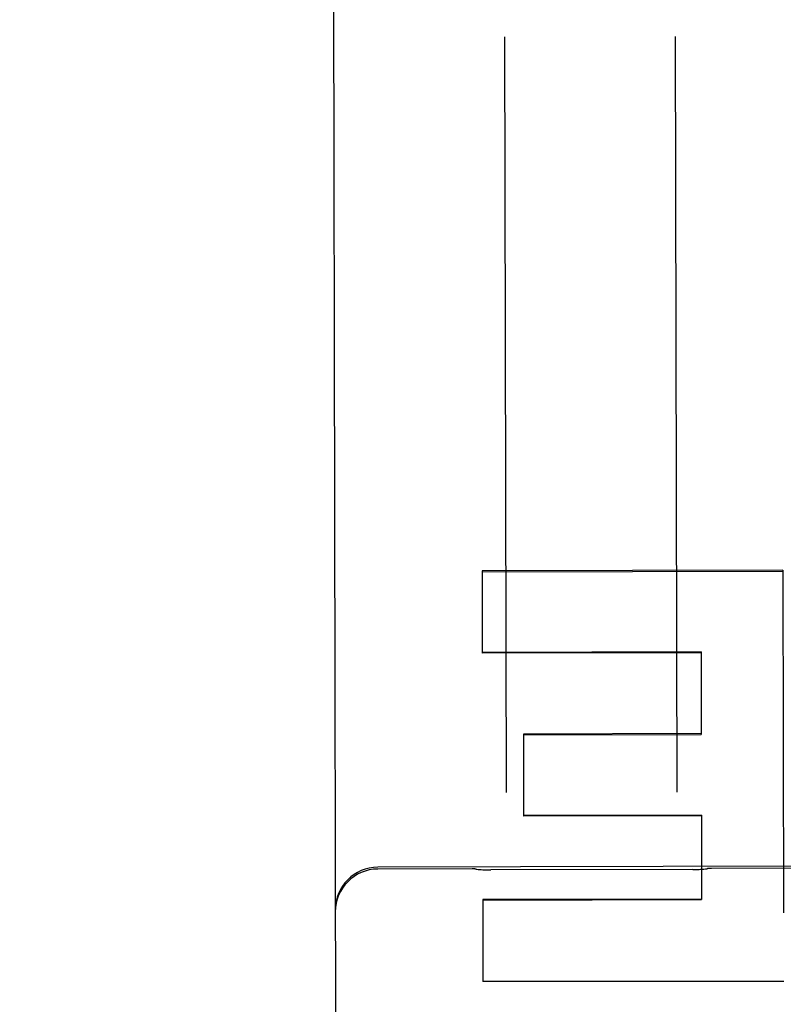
# Model space of a CAD drawing. Header units: inches. Extents: x 0 to 202, y 0 to 130.
# Tile 50 of 77: x 61.062 to 61.62, y 91.168 to 91.888. Entities that reach past the tile are written whole.
import ezdxf

# ---------------------------------------------------------------- set-up
doc = ezdxf.new("R2010")
doc.units = ezdxf.units.IN
doc.header["$LTSCALE"] = 11.0911316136
doc.header["$MEASUREMENT"] = 0
doc.linetypes.add('HIDDEN', pattern=[0.2, 0.1, -0.1])
doc.layers.get('0').update_dxf_attribs({"linetype": 'CONTINUOUS'})
for name, color, linetype in [('02___PRT_ALL_AXES', 7, 'CONTINUOUS'), ('DEFAULT_2', 8, 'HIDDEN'), ('DIMENSIONS', 7, 'CONTINUOUS')]:
    doc.layers.add(name, color=color, linetype=linetype)
doc.styles.get("Standard").update_dxf_attribs({"font": 'txt', "width": 0.8})
doc.dimstyles.new('DIMSTYLE_3', dxfattribs={"dimtxt": 0.9252494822, "dimasz": 1.1862172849, "dimexe": 0.09, "dimexo": 0.07, "dimgap": 0.039, "dimtad": 0, "dimtih": 1, "dimtoh": 1, "dimzin": 4, "dimdsep": 46, "dimtxsty": 'Standard', "dimblk": '_FILLED', "dimblk1": '_FILLED', "dimblk2": '_FILLED', "dimcen": 0.09, "dimadec": 0, "dimazin": 0, "dimtfac": 1, "dimtofl": 0, "dimtmove": 0, "dimatfit": 3, "dimldrblk": '_FILLED', "dimfxl": 0, "dimtolj": 1, "dimtzin": 4, "dimarcsym": 0})

# ---------------------------------------------------------------- blocks, each defined once
blk = doc.blocks.new('_FILLED')
at = {"color": 0, "linetype": 'ByBlock'}
blk.add_solid([(0, 0), (-1, 0.2), (-1, -0.2)], dxfattribs=at)
blk = doc.blocks.new('*D14')
at = {"layer": 'DIMENSIONS', "color": 2, "linetype": 'Continuous'}
for p, q in [((60.9660504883, 81.5854577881), (58.60193374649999, 81.5854577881)), ((64.5910504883, 81.5854577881), (66.963485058, 81.5854577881))]:
    blk.add_line(p, q, dxfattribs=at)
at = {"layer": 'DIMENSIONS', "color": 2, "linetype": 'Continuous', "xscale": 1.1862172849, "yscale": 1.1862172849, "zscale": 1.1862172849}
blk.add_blockref('_FILLED', (60.9660504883, 81.5854577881), dxfattribs=at)
at = {"layer": 'DIMENSIONS', "color": 2, "linetype": 'Continuous', "xscale": 1.1862172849, "yscale": 1.1862172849, "zscale": 1.1862172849, "rotation": 180}
blk.add_blockref('_FILLED', (64.5910504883, 81.5854577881), dxfattribs=at)
at = {"layer": 'DIMENSIONS', "color": 2, "linetype": 'Continuous', "insert": (58.1393090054, 82.0480825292), "char_height": 0.9252494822, "width": 2.9607983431, "attachment_point": 3, "line_spacing_factor": 0.9}
blk.add_mtext('3.63', dxfattribs=at)
blk = doc.blocks.new('*D17')
at = {"layer": 'DIMENSIONS', "color": 2, "linetype": 'Continuous'}
for p, q in [((50.4953481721, 92.2119135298), (50.4953481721, 95.77271611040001)), ((50.4953481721, 95.77271611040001), (51.5154950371, 95.77271611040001)), ((50.4953481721, 91.0869135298), (50.4953481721, 88.71447896))]:
    blk.add_line(p, q, dxfattribs=at)
at = {"layer": 'DIMENSIONS', "color": 2, "linetype": 'Continuous', "xscale": 1.1862172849, "yscale": 1.1862172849, "zscale": 1.1862172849}
for p, rotation in [((50.4953481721, 92.2119135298), 270), ((50.4953481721, 91.0869135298), 90)]:
    blk.add_blockref('_FILLED', p, dxfattribs=dict(at, rotation=rotation))
at = {"layer": 'DIMENSIONS', "color": 2, "linetype": 'Continuous', "insert": (51.9781197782, 96.2353408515), "char_height": 0.9252494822, "width": 2.9607983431, "attachment_point": 1, "line_spacing_factor": 0.9}
blk.add_mtext('1.13', dxfattribs=at)

msp = doc.modelspace()

# ---------------------------------------------------------------- linework, layer by layer
at = {"layer": '02___PRT_ALL_AXES', "color": 8, "linetype": 'HIDDEN'}
for p, q in [((62.136527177, 91.2702515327), (61.3240289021, 91.2685772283)), ((61.6427811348, 91.2678222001), (61.567781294, 91.26766764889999)), ((61.3927816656, 91.2673070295), (61.3240318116, 91.2671653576)), ((61.5541460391, 91.2668190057), (61.40642030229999, 91.2665145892))]:
    msp.add_line(p, q, dxfattribs=at)
at = {"layer": 'DEFAULT_2', "color": 8, "linetype": 'HIDDEN'}
for p, q in [((61.2911334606, 92.06703686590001), (61.295039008, 90.171771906)), ((61.4165292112, 91.87511772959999), (61.41766692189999, 91.3230150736)), ((61.5426666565, 91.3232726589), (61.5415289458, 91.8753753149)), ((61.6199683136, 91.48548019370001), (61.4001283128, 91.48510876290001)), ((61.4001283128, 91.48510876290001), (61.4002524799, 91.4248535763)), ((61.4001296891, 91.4844409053), (61.6199696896, 91.4848124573)), ((61.6199683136, 91.48548019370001), (61.6204840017, 91.23509414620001)), ((61.5600909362, 91.4257679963), (61.4002512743, 91.42543861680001)), ((61.5600909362, 91.4257679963), (61.56021493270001, 91.3655956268)), ((61.56009214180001, 91.4251829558), (61.4002524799, 91.4248535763)), ((61.5602138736, 91.36610957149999), (61.4303741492, 91.3658420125)), ((61.4303741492, 91.3658420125), (61.4304979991, 91.3057407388)), ((61.4303752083, 91.36532806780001), (61.56021493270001, 91.3655956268)), ((61.5603367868, 91.3064628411), (61.4304970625, 91.30619528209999)), ((61.56033772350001, 91.3060082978), (61.4304979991, 91.3057407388)), ((61.5603367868, 91.3064628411), (61.5604637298, 91.24486056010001)), ((61.5604628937, 91.2452662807), (61.4006232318, 91.2449369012)), ((61.4006232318, 91.2449369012), (61.4007468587, 91.1849438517)), ((61.4006240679, 91.24453118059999), (61.5604637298, 91.24486056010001)), ((61.620587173, 91.1849384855), (61.4007468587, 91.1849438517))]:
    msp.add_line(p, q, dxfattribs=at)
for points in [[(61.5541450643, 91.26681900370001), (61.5551988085, 91.2668276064), (61.5563477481, 91.26685154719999), (61.5575036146, 91.2668908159), (61.5586656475, 91.2669455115), (61.5598332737, 91.2670157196), (61.56100592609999, 91.26710151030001), (61.56218302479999, 91.26720293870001), (61.5633639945, 91.267320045), (61.564548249, 91.2674528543), (61.5648158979, 91.26748499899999)], [(61.3957477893, 91.2671366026), (61.3960163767, 91.2671054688), (61.397201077, 91.266977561), (61.39838242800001, 91.2668653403), (61.3995598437, 91.2667687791), (61.400732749, 91.26668783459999), (61.4019005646, 91.26662244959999), (61.4030627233, 91.26657255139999), (61.4042186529, 91.2665380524), (61.4053675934, 91.2665188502), (61.4064212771, 91.2665145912)]]:
    msp.add_lwpolyline(points, dxfattribs=at)
for centre, radius, start, end in [((61.3240932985, 91.2373272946), 0.03125, 90.11806848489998, 180.1180684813), ((61.5678328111, 91.242667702), 0.025, 90.11806848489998, 96.93151287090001), ((61.3240962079, 91.235915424), 0.03125, 90.11806848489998, 180.1180684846), ((61.3928331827, 91.24230708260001), 0.025, 83.3046240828, 90.11806848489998)]:
    msp.add_arc(centre, radius, start, end, dxfattribs=at)
msp.add_ellipse((134.9903901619, 91.2765350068), major_axis=(2556.8123269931, -0.0624100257), ratio=3.63953e-05, start_param=-1.5995820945, end_param=-1.5994960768, dxfattribs=at)

# ---------------------------------------------------------------- dimensions: what is measured, and where the dimension line sits
at = {"layer": 'DIMENSIONS', "color": 2, "linetype": 'Continuous'}
for base, p1, p2, angle, picture, middle in [((50.4953481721, 92.2119135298), (60.9660504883, 91.0869135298), (64.5710504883, 92.2119135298), 90, '*D17', (53.4585189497, 95.77271611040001)), ((60.9660504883, 81.5854577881), (64.5910504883, 92.08791352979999), (60.9660504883, 91.0869135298), 180, '*D14', (56.6589098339, 81.5854577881))]:
    dim = msp.add_linear_dim(base=base, p1=p1, p2=p2, angle=angle, dimstyle='DIMSTYLE_3', dxfattribs=at)
    dim.commit()
    dim.dimension.update_dxf_attribs({"geometry": picture, "text_midpoint": middle, "dimtype": 160})

doc.saveas('drawing.dxf')
